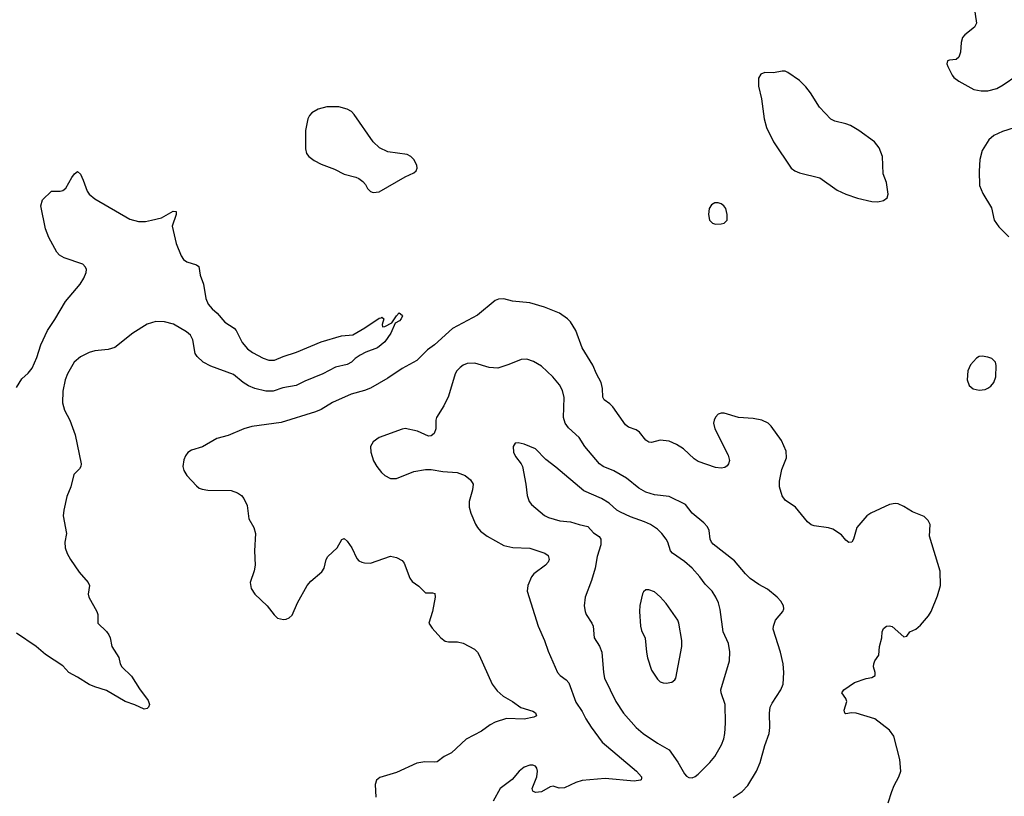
# Model space of a CAD drawing. Header units: inches. Extents: x 884691 to 1028259, y 526745 to 653629.
# Tile 207 of 241: x 999091 to 1005883, y 620996 to 626353. Entities that reach past the tile are written whole.
import ezdxf

# ---------------------------------------------------------------- set-up
doc = ezdxf.new("R2010")
doc.units = ezdxf.units.IN
doc.header["$MEASUREMENT"] = 0
doc.layers.add('A9692', color=7, linetype='Continuous')
doc.layers.add('B0602', color=7, linetype='Continuous')

msp = doc.modelspace()

# ---------------------------------------------------------------- linework, layer by layer
at = {"layer": 'A9692', "color": 6, "elevation": 2200}
for points in [[(999070, 623817.2), (999105.2, 623874.8), (999150, 623916), (999177, 623950), (999210, 624022), (999238.2, 624110), (999282.6, 624210), (999333.7, 624286.3), (999406.9, 624410), (999507.9, 624530), (999532.9, 624570), (999550.6, 624610), (999551.4, 624630), (999546.1, 624646.1), (999527.8, 624667.8), (999397.4, 624710), (999364.8, 624730), (999347.1, 624750), (999293.5, 624850), (999269.7, 624910), (999237.2, 625070), (999249, 625110), (999310, 625171.3), (999370, 625171), (999390, 625176), (999409.4, 625190.6), (999450, 625264.7), (999469, 625290), (999490, 625307.3), (999510, 625287.3), (999530, 625247.3), (999556.9, 625170), (999570, 625148.7), (999610, 625117.6), (999850, 624977.5), (999910, 624960.7), (999958.8, 624961.2), (1000000, 624971)], [(1000000, 624262), (999970, 624252.4), (999871.1, 624190), (999748.6, 624091.4), (999701.4, 624078.6), (999610, 624069.7), (999570, 624057.4), (999510, 624028.4), (999467.2, 623990), (999421.7, 623910), (999405.8, 623870), (999389.1, 623790), (999387.2, 623710), (999399.4, 623659.4), (999438, 623590), (999474.2, 623490), (999515.3, 623290), (999513.1, 623270), (999504.5, 623255.5), (999464.1, 623215.9), (999444.7, 623130), (999415.7, 623064.3), (999395, 622970), (999392.1, 622930), (999413.2, 622810), (999402.2, 622750), (999405, 622710), (999418.4, 622670), (999442.3, 622630), (999502, 622542), (999564.4, 622470), (999572, 622450), (999564.4, 622390), (999568.2, 622370), (999624, 622270), (999630.6, 622250), (999631, 622190), (999690, 622132.7), (999705.3, 622110), (999714.6, 622090), (999727.2, 622030), (999774.2, 621954.2), (999785.3, 621910), (999796, 621890), (999863.6, 621823.6), (999917, 621737), (999977.4, 621657.4), (999985.6, 621630), (999978.9, 621610), (999970, 621600.5), (999950, 621596.4), (999885.9, 621625.9), (999818.4, 621650), (999690, 621726.6), (999610.7, 621750.7), (999570, 621767.8), (999490, 621818.5), (999430, 621849.7), (999390, 621896), (999270, 621974.7), (999205.1, 622030), (999070, 622120.3)]]:
    msp.add_lwpolyline(points, dxfattribs=at)
at = {"layer": 'B0602', "color": 6}
for points, elevation in [([(1005669.4, 626470), (1005691.1, 626328.9), (1005678, 626302), (1005610.9, 626249.1), (1005594.9, 626230), (1005584.8, 626195.2), (1005580.6, 626130), (1005570, 626095.6), (1005550, 626079.1), (1005505.1, 626074.9), (1005490.5, 626069.5), (1005487, 626050), (1005493.7, 626030), (1005522, 625970), (1005534, 625954), (1005568.4, 625928.4), (1005672.6, 625872.6), (1005723.6, 625863.6), (1005770, 625863.4), (1005830, 625878.7), (1005875.8, 625904.2), (1005970, 625967.9)], 2300), ([(1005950, 625608.4), (1005870, 625582), (1005810, 625554.2), (1005776, 625524), (1005730.2, 625450), (1005714.7, 625390), (1005708.7, 625308.7), (1005711.8, 625210), (1005734.8, 625154.8), (1005794.6, 625054.6), (1005812.2, 624970), (1005844, 624924), (1005914.8, 624854.8)], 2300), ([(1000000, 624971), (1000070, 624987.7), (1000150, 625032.4), (1000170, 625030.6), (1000170, 625009.4), (1000144.1, 624930), (1000169.6, 624809.6), (1000204.3, 624724.3), (1000220.2, 624700.2), (1000243.4, 624683.4), (1000310, 624662.4), (1000327.2, 624650), (1000336.8, 624590), (1000359.1, 624530), (1000375.3, 624430), (1000390.6, 624390), (1000417.9, 624357.9), (1000452.8, 624330), (1000506, 624266), (1000570, 624224.4), (1000583.6, 624210), (1000625.8, 624125.8), (1000662, 624081.9), (1000696.6, 624056.6), (1000770, 624018.4), (1000810, 624004.3), (1000850, 624005.1), (1000908.6, 624030), (1001000.6, 624059.4), (1001170, 624131.5), (1001310, 624171.8), (1001390, 624180.5), (1001472.7, 624227.3), (1001570, 624294), (1001584, 624296), (1001590, 624302), (1001602, 624290), (1001591.3, 624250), (1001594, 624234), (1001610, 624236), (1001658, 624262), (1001689.6, 624310.4), (1001709.7, 624330.3), (1001730, 624316), (1001731.7, 624310), (1001722.4, 624290), (1001710, 624276.2), (1001680.4, 624259.6), (1001650.2, 624190), (1001610, 624132.1), (1001560.3, 624090), (1001479.5, 624060.5), (1001440, 624040), (1001404.4, 624015.6), (1001378.9, 623990), (1001350, 623974.8), (1001270, 623956.4), (1001181.4, 623910), (1001059.1, 623860.9), (1000998, 623830), (1000906.5, 623813.5), (1000839.3, 623790), (1000790, 623790.4), (1000712.4, 623810), (1000670, 623827.1), (1000632.1, 623850), (1000565.8, 623905.8), (1000410, 623963), (1000357.9, 623990), (1000316.6, 624030), (1000302.3, 624050), (1000285, 624145), (1000270, 624176.4), (1000241, 624201), (1000152.5, 624252.5), (1000090, 624269.6), (1000030, 624271.5), (1000000, 624262)], 2200), ([(1005081.9, 620950), (1005107.3, 621030), (1005122.9, 621070), (1005155.8, 621130), (1005168.5, 621170), (1005162.9, 621250), (1005120.8, 621410), (1005091.1, 621451.1), (1004989.1, 621530), (1004860.4, 621570), (1004828.6, 621571.4), (1004790, 621565.4), (1004781.5, 621570), (1004779, 621590), (1004795.7, 621650), (1004789.6, 621670), (1004763, 621710), (1004776.2, 621730), (1004850, 621782.1), (1004930, 621807.9), (1004970, 621814.8), (1004992.2, 621830), (1004992.5, 621850), (1004981.3, 621890), (1004981.8, 621910), (1004989.5, 621930.5), (1005017.3, 621970), (1005021.9, 622030), (1005038.7, 622090), (1005039.8, 622130), (1005050, 622154), (1005070, 622170.2), (1005090, 622172.1), (1005110, 622166.3), (1005190, 622096.5), (1005210, 622100.4), (1005230, 622130.4), (1005271.2, 622148.8), (1005304.6, 622175.4), (1005359.5, 622240.5), (1005377.6, 622270), (1005421.5, 622378.5), (1005442.6, 622450), (1005439.8, 622550), (1005367.7, 622790), (1005370.8, 622870), (1005357.7, 622897.7), (1005330, 622925.1), (1005250, 622957.8), (1005190, 622996.1), (1005150, 623014), (1005130, 623016.8), (1005090, 623007.9), (1004961.3, 622950), (1004934.9, 622930), (1004866.3, 622850), (1004842, 622770), (1004830.4, 622750), (1004810, 622746), (1004790, 622763), (1004760.5, 622800.5), (1004698.9, 622838.9), (1004670, 622848.2), (1004570, 622860.7), (1004550, 622868.8), (1004526.2, 622890), (1004442.9, 622990), (1004370, 623039.1), (1004350, 623067.6), (1004332.1, 623130), (1004331.2, 623170), (1004347.2, 623250), (1004379.7, 623330), (1004378, 623378), (1004345.9, 623450), (1004275.3, 623550), (1004253.3, 623570), (1004210, 623590.6), (1004150, 623602.4), (1004048.1, 623608.1), (1003950, 623638.2), (1003930, 623638.3), (1003910, 623631.3), (1003890, 623611.2), (1003880.5, 623590), (1003877.9, 623570), (1003885.8, 623530), (1003978, 623350), (1003986.4, 623313.6), (1003981.3, 623290), (1003970, 623275.4), (1003954.8, 623265.2), (1003930, 623258.7), (1003890, 623263.7), (1003770, 623306.6), (1003744.2, 623324.2), (1003670, 623393.2), (1003622.2, 623422.2), (1003570, 623445.1), (1003510, 623452.1), (1003450, 623437.8), (1003430, 623438.8), (1003410, 623453.4), (1003367.2, 623507.2), (1003343.2, 623523.2), (1003290, 623543.3), (1003270, 623558.5), (1003182.1, 623682.1), (1003162.4, 623702.4), (1003122.8, 623730), (1003112.9, 623750), (1003110.8, 623810), (1003100.9, 623850), (1003069.8, 623909.8), (1003045.3, 623970), (1002970, 624090), (1002926.1, 624210), (1002890, 624268.5), (1002870, 624290.8), (1002813.8, 624330), (1002711, 624371), (1002610, 624401), (1002490, 624412.5), (1002430, 624428.6), (1002394.6, 624425.4), (1002370, 624416.1), (1002250, 624314.7), (1002076.2, 624223.8), (1001951.9, 624110), (1001904.9, 624075.1), (1001830, 624001.2), (1001730, 623947.3), (1001630, 623879.6), (1001510, 623810.5), (1001470, 623794.4), (1001376.8, 623770), (1001250, 623712.7), (1001170, 623664.7), (1001131, 623649), (1000895.4, 623575.4), (1000692.2, 623547.8), (1000637.3, 623530), (1000530, 623485.3), (1000450, 623464.9), (1000352.3, 623407.7), (1000276.1, 623383.9), (1000251.6, 623368.4), (1000235.1, 623344.9), (1000223.5, 623316.5), (1000217.2, 623270), (1000223.1, 623243.1), (1000243.5, 623210), (1000310, 623137.1), (1000330, 623121.7), (1000350, 623113.7), (1000390, 623107.8), (1000550, 623104.5), (1000593.4, 623090), (1000620.2, 623070), (1000637.6, 623050), (1000661.1, 623001.1), (1000670.9, 622910), (1000705.7, 622850), (1000717.2, 622810), (1000710.8, 622690), (1000715.9, 622590), (1000708.8, 622551.2), (1000682, 622470), (1000687.2, 622430), (1000712.4, 622390), (1000799.3, 622310), (1000847.2, 622247.2), (1000870, 622224.9), (1000910, 622214.9), (1000930, 622218.4), (1000950, 622226.7), (1000970, 622246.4), (1001008.6, 622330), (1001074, 622450), (1001100, 622480), (1001176, 622544), (1001191.7, 622570), (1001206.2, 622630), (1001217, 622650), (1001280.7, 622710), (1001313.5, 622766.5), (1001330, 622774.4), (1001350, 622755.2), (1001381.2, 622710), (1001417.3, 622637.3), (1001430, 622620.9), (1001451.5, 622611.5), (1001470, 622606.2), (1001510, 622604.3), (1001650, 622652), (1001690, 622644.2), (1001730, 622621.5), (1001744, 622604), (1001781.5, 622501.5), (1001797.6, 622477.6), (1001845.2, 622445.2), (1001890, 622400.3), (1001939.6, 622399.6), (1001954.4, 622394.4), (1001956.3, 622370), (1001938.7, 622270), (1001913.6, 622190), (1001935.4, 622155.4), (1001995.8, 622090), (1002026.6, 622066.6), (1002050, 622061), (1002110, 622060.6), (1002150, 622052.3), (1002229.2, 622010), (1002249.2, 621990), (1002260.2, 621970), (1002349.4, 621770), (1002384.1, 621724.1), (1002426.4, 621686.4), (1002490, 621649.7), (1002547.9, 621607.9), (1002630, 621583.1), (1002650, 621572.5), (1002656.8, 621550), (1002638.5, 621541.5), (1002570, 621527.1), (1002450, 621531.8), (1002370, 621507.9), (1002335.6, 621490), (1002275.6, 621444.4), (1002170, 621390.7), (1002070, 621296.6), (1002019.2, 621270), (1001970, 621234.1), (1001950, 621230.4), (1001886.7, 621233.4), (1001830, 621223.4), (1001690, 621159.5), (1001574.5, 621125.5), (1001552.7, 621107.3), (1001542.5, 621077.5), (1001548.1, 620990)], 2300), ([(1004012.2, 620987.8), (1004074.8, 621030), (1004114.6, 621070), (1004173.3, 621170), (1004198, 621230), (1004230, 621346.7), (1004261.5, 621430), (1004265, 621470), (1004263.1, 621570), (1004268, 621610), (1004281.2, 621638.8), (1004341.2, 621730), (1004357, 621770), (1004362.3, 621850), (1004356.3, 621910), (1004339.9, 621990), (1004289.1, 622150), (1004289.5, 622170), (1004305.3, 622210), (1004354.6, 622270), (1004361.9, 622290), (1004359.9, 622310), (1004341.3, 622341.3), (1004316.5, 622370), (1004250, 622424.2), (1004190, 622456.2), (1004130, 622498.9), (1004098.3, 622530), (1004021.4, 622621.4), (1003875.2, 622735.2), (1003862.8, 622750), (1003854.8, 622770), (1003847.6, 622830), (1003835.5, 622855.5), (1003810, 622883.4), (1003730.3, 622950), (1003683.7, 623010), (1003570, 623064.3), (1003470, 623076.3), (1003410, 623094.5), (1003361.9, 623121.9), (1003276.2, 623190), (1003190, 623240.2), (1003116, 623270), (1003090.3, 623290), (1002989.1, 623409.1), (1002951.2, 623471.2), (1002877.7, 623537.7), (1002853.4, 623570), (1002842.7, 623610), (1002846.4, 623746.4), (1002834.5, 623794.5), (1002813.5, 623833.5), (1002768.4, 623890), (1002690, 623962.9), (1002635.9, 623995.9), (1002590, 624012.3), (1002549.2, 624010), (1002466.1, 623973.9), (1002390, 623950.2), (1002330, 623954.9), (1002230, 623984.5), (1002178, 623982), (1002150.2, 623970), (1002130, 623953.9), (1002107.2, 623930), (1002095.4, 623910), (1002050, 623756.3), (1002016, 623690), (1001965.6, 623610), (1001961.4, 623590), (1001962.7, 623530), (1001950, 623498.9), (1001930, 623482.7), (1001910, 623480.3), (1001835.5, 623515.5), (1001750, 623532.2), (1001730, 623528.8), (1001569.7, 623470.3), (1001530, 623442.4), (1001510.9, 623410), (1001513.1, 623370), (1001532, 623310), (1001554.5, 623270), (1001586, 623230), (1001610, 623208.1), (1001650, 623187.5), (1001690, 623187.5), (1001810, 623235.7), (1001890.6, 623250.6), (1001930, 623249.7), (1002010, 623235.8), (1002108.8, 623228.7), (1002163, 623210), (1002200.2, 623180.2), (1002218.5, 623150), (1002215.1, 623110), (1002190.4, 623030), (1002192.3, 622990), (1002203.4, 622950), (1002234.4, 622874.4), (1002248.1, 622850), (1002270, 622825), (1002315, 622790), (1002430, 622727.1), (1002493.4, 622713.4), (1002610, 622708.5), (1002713.5, 622673.5), (1002736.1, 622656.1), (1002743.3, 622630), (1002736.9, 622610), (1002718.4, 622590), (1002637, 622530), (1002621.5, 622510), (1002596.4, 622450), (1002592.3, 622410), (1002667, 622170), (1002711.2, 622071.2), (1002736.3, 621996.3), (1002801.7, 621850), (1002819.9, 621830), (1002860.4, 621800.4), (1002878.4, 621778.4), (1002926.3, 621646.3), (1002970, 621581.5), (1002995.3, 621530), (1003033.1, 621473.1), (1003110, 621369.4), (1003345.9, 621170), (1003379.6, 621130), (1003379.4, 621120.6), (1003378.6, 621110), (1003373.2, 621106.8), (1003330, 621100.8), (1003130, 621117.9), (1002970, 621104.1), (1002927.8, 621092.2), (1002850, 621053.6), (1002812.6, 621052.6), (1002770, 621065), (1002750, 621061.5), (1002690, 621026.6), (1002650, 621022.6), (1002631.3, 621031.3), (1002627.1, 621050), (1002657.5, 621130), (1002662.3, 621170), (1002658.4, 621190), (1002650, 621203.5), (1002630, 621211.7), (1002610, 621211.6), (1002570, 621197.1), (1002536.5, 621170), (1002488.4, 621111.6), (1002405.2, 621050), (1002357.5, 620962.5)], 2400)]:
    msp.add_lwpolyline(points, dxfattribs=dict(at, elevation=elevation))
for points, elevation in [([(1004350, 625999), (1004290, 625987.5), (1004230, 625988.8), (1004202.3, 625977.7), (1004187.1, 625950), (1004186.1, 625893.9), (1004206.9, 625806.9), (1004226.1, 625670), (1004241.2, 625610), (1004291.5, 625510), (1004413.2, 625330), (1004438, 625310), (1004470, 625296.1), (1004610, 625261.4), (1004730, 625177.1), (1004790, 625148.7), (1004870, 625121.6), (1004970, 625099.1), (1005010, 625096.9), (1005050, 625106), (1005075.1, 625124.9), (1005080.5, 625150), (1005069.7, 625230), (1005047.1, 625290), (1005042.4, 625410), (1005018.9, 625470), (1004987.6, 625510), (1004878.3, 625590), (1004822.5, 625622.5), (1004790, 625635.6), (1004713.3, 625653.3), (1004687.1, 625667.1), (1004607.5, 625750), (1004546.2, 625850), (1004514.2, 625890), (1004470, 625933.9), (1004390, 625989), (1004370, 625997.6)], 2300), ([(1001210, 625752.2), (1001150, 625736.5), (1001106, 625710), (1001090, 625692.8), (1001077.8, 625670), (1001063, 625590), (1001062.8, 625462.8), (1001070.2, 625430.2), (1001084.6, 625410), (1001121.5, 625381.5), (1001170, 625356.1), (1001262.6, 625322.6), (1001330, 625287.8), (1001410, 625268), (1001430, 625259), (1001457.7, 625237.7), (1001475.8, 625215.8), (1001490, 625188.5), (1001510, 625168.9), (1001530, 625161.5), (1001570, 625165.8), (1001750, 625270.2), (1001810, 625296.5), (1001826.6, 625310), (1001834, 625330), (1001831.6, 625350), (1001809.8, 625390), (1001789.7, 625410), (1001763.9, 625423.9), (1001630, 625441.8), (1001573.3, 625470), (1001529.8, 625510), (1001399.4, 625699.4), (1001379.2, 625719.2), (1001350, 625736.8), (1001292.2, 625752.2)], 2300), ([(1003886.8, 625090), (1003862.7, 625077.3), (1003847.6, 625050), (1003841.7, 625010), (1003850, 624971.3), (1003870, 624950.6), (1003890, 624942), (1003930, 624944.9), (1003950, 624950.7), (1003971.8, 624970), (1003971.3, 625008.7), (1003961.5, 625050), (1003948.2, 625070), (1003930, 625082.4), (1003910, 625089.8)], 2300), ([(1005730, 624032.6), (1005710, 624029.7), (1005690, 624018), (1005648.6, 623971.4), (1005630.2, 623930), (1005626.7, 623870), (1005639.5, 623830), (1005667, 623807), (1005710, 623797.4), (1005750, 623802.6), (1005770, 623810.4), (1005790, 623825.3), (1005810.9, 623850), (1005823.5, 623890), (1005826.9, 623966.9), (1005820.7, 623990), (1005795.4, 624015.4), (1005770, 624026.3)], 2300), ([(1002530, 623434.3), (1002508, 623432), (1002494.7, 623410), (1002496.6, 623370), (1002510, 623340.6), (1002549.6, 623290), (1002558.8, 623270), (1002582.6, 623150), (1002590.9, 623070), (1002605.7, 623030), (1002621, 623010), (1002710, 622933), (1002738.6, 622918.6), (1002817.2, 622897.2), (1002890, 622889.6), (1002950.4, 622870.4), (1003010, 622858.3), (1003050, 622813.9), (1003089.1, 622789.1), (1003100, 622770), (1003100.1, 622730), (1003074, 622650), (1003060.7, 622570), (1003036.1, 622483.9), (1002990.5, 622370), (1002983.8, 622310), (1002990.5, 622270), (1002999.2, 622250), (1003038, 622190), (1003045.8, 622170), (1003052.8, 622090), (1003091.2, 622031.2), (1003107.3, 621990), (1003117.3, 621850), (1003125.6, 621810), (1003202.5, 621650), (1003255.3, 621570), (1003344.3, 621470), (1003391.7, 621430), (1003490, 621361.9), (1003570, 621316.3), (1003630, 621231.8), (1003676.3, 621150), (1003690, 621135.5), (1003706.6, 621126.6), (1003730, 621124.4), (1003750, 621132.8), (1003770, 621148.4), (1003852.3, 621230), (1003886, 621270), (1003931.1, 621350), (1003947.6, 621392.4), (1003956, 621430), (1003960.5, 621499.5), (1003957, 621630), (1003930, 621710), (1003928.1, 621730), (1003987, 621930), (1003988.3, 621991.7), (1003980.2, 622050), (1003944.6, 622130), (1003923.5, 622283.5), (1003911.4, 622331.4), (1003893.7, 622370), (1003867.1, 622410), (1003818.8, 622458.8), (1003783.6, 622510), (1003728.6, 622570), (1003676.1, 622616.1), (1003593.2, 622673.2), (1003580.1, 622690), (1003562.2, 622750), (1003550.3, 622770), (1003521.4, 622810), (1003490, 622839.2), (1003443.1, 622870), (1003401.1, 622890), (1003304.3, 622924.3), (1003235.1, 622955.1), (1003210.6, 622970.6), (1003157, 623017), (1003104.9, 623050), (1002982.7, 623102.7), (1002790, 623267), (1002719.6, 623319.6), (1002650, 623391.9), (1002570, 623424.8)], 2500), ([(1003410, 622421.3), (1003393.5, 622406.5), (1003387.8, 622392.2), (1003367.9, 622312.1), (1003365.4, 622270), (1003373.3, 622170), (1003380.7, 622140.7), (1003405.8, 622085.8), (1003413.8, 621990), (1003422.7, 621950), (1003450, 621866.7), (1003490, 621803.6), (1003510, 621785.8), (1003530, 621778.6), (1003550, 621775.9), (1003590, 621784.3), (1003610, 621799.6), (1003616.1, 621810), (1003658.1, 622030), (1003659.2, 622070), (1003637.8, 622190), (1003630, 622210.7), (1003550, 622326.8), (1003510, 622372.7), (1003470, 622405.7), (1003430, 622420.9)], 2600)]:
    msp.add_lwpolyline(points, close=True, dxfattribs=dict(at, elevation=elevation))

doc.saveas('drawing.dxf')
